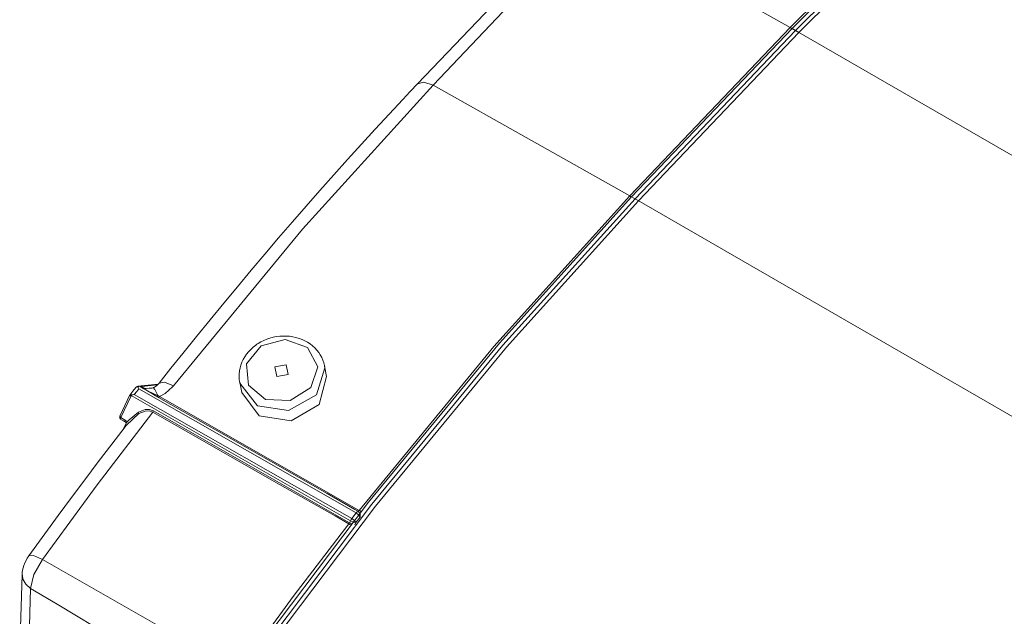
# Model space of a CAD drawing. Header units: millimetres. Extents: x 3 to 207, y 3 to 294.
# Tile 22 of 61: x 150 to 161, y 108 to 115. Entities that reach past the tile are written whole.
import ezdxf

# ---------------------------------------------------------------- set-up
doc = ezdxf.new("R2010")
doc.units = ezdxf.units.MM
doc.layers.add('1', color=7, linetype='CONTINUOUS', true_color=0xffffff)

msp = doc.modelspace()

# ---------------------------------------------------------------- linework, layer by layer
at = {"layer": '1', "color": 252, "linetype": 'Continuous', "lineweight": 13}
for p, q in [((158.464569, 114.721664), (160.035782, 116.284348)), ((156.18808, 116.003799), (154.333084, 114.055367)), ((156.18808, 116.003799), (158.464569, 114.721664)), ((156.609573, 112.773232), (158.464569, 114.721664)), ((158.47406, 114.715424), (158.464569, 114.721664)), ((158.483047, 114.707741), (158.47406, 114.715424)), ((158.565857, 114.663788), (158.485397, 114.710213)), ((158.52562, 114.686996), (165.728058, 110.531761)), ((154.333084, 114.055367), (152.82428, 112.38974)), ((154.227432, 114.091171), (154.154099, 114.068443)), ((154.333084, 114.055367), (154.227432, 114.091171)), ((154.333084, 114.055367), (156.609573, 112.773232)), ((155.036789, 111.033577), (156.609573, 112.773232)), ((156.619064, 112.766998), (156.609573, 112.773232)), ((156.628052, 112.759315), (156.619064, 112.766998)), ((156.710861, 112.715355), (156.630386, 112.76178)), ((156.670624, 112.738571), (163.873062, 108.583328)), ((152.82428, 112.38974), (151.329697, 110.578278)), ((152.346054, 111.041351), (152.177078, 110.832626)), ((152.285019, 111.049286), (152.268311, 111.036743)), ((152.296967, 111.05764), (152.285019, 111.049286)), ((152.309158, 111.065681), (152.296967, 111.05764)), ((152.341766, 111.084953), (152.309158, 111.065681)), ((152.375824, 111.102036), (152.341766, 111.084953)), ((152.624771, 111.115112), (152.346054, 111.041351)), ((152.411102, 111.116791), (152.375824, 111.102036)), ((152.447403, 111.12915), (152.411102, 111.116791)), ((152.484482, 111.139038), (152.447403, 111.12915)), ((152.522171, 111.146431), (152.484482, 111.139038)), ((152.560196, 111.151253), (152.522171, 111.146431)), ((152.598389, 111.153519), (152.560196, 111.151253)), ((152.636459, 111.153198), (152.598389, 111.153519)), ((152.882828, 111.019409), (152.624771, 111.115112)), ((152.674271, 111.150291), (152.636459, 111.153198)), ((152.711487, 111.144844), (152.674271, 111.150291)), ((152.748016, 111.136871), (152.711487, 111.144844)), ((152.783508, 111.126442), (152.748016, 111.136871)), ((152.817902, 111.113594), (152.783508, 111.126442)), ((152.850845, 111.09845), (152.817902, 111.113594)), ((152.882324, 111.081047), (152.850845, 111.09845)), ((152.911987, 111.061577), (152.882324, 111.081047)), ((152.939819, 111.040039), (152.911987, 111.061577)), ((152.176712, 110.94352), (152.156219, 110.913742)), ((152.199646, 110.971855), (152.176712, 110.94352)), ((152.224884, 110.998627), (152.199646, 110.971855)), ((152.252213, 111.023628), (152.224884, 110.998627)), ((152.268311, 111.036743), (152.252213, 111.023628)), ((152.999451, 110.799019), (152.882828, 111.019409)), ((152.96553, 111.01667), (152.939819, 111.040039)), ((152.989136, 110.991501), (152.96553, 111.01667)), ((153.010391, 110.964767), (152.989136, 110.991501)), ((153.029221, 110.936508), (153.010391, 110.964767)), ((153.045425, 110.906937), (153.029221, 110.936508)), ((153.480118, 109.136528), (155.036789, 111.033577)), ((152.110779, 110.818016), (152.101257, 110.784561)), ((152.123154, 110.850769), (152.110779, 110.818016)), ((152.138351, 110.882797), (152.123154, 110.850769)), ((152.156219, 110.913742), (152.138351, 110.882797)), ((152.177078, 110.832626), (152.196915, 110.586617)), ((152.505157, 110.796455), (152.635498, 110.82074)), ((152.635498, 110.82074), (152.656036, 110.709412)), ((153.059204, 110.876221), (153.045425, 110.906937)), ((153.070511, 110.844513), (153.059204, 110.876221)), ((153.078323, 110.811935), (153.070511, 110.844513)), ((152.091034, 110.716812), (152.090179, 110.682892)), ((152.094727, 110.750847), (152.091034, 110.716812)), ((152.101257, 110.784561), (152.094727, 110.750847)), ((152.525696, 110.685135), (152.505157, 110.796455)), ((152.656036, 110.709412), (152.525696, 110.685135)), ((152.92009, 110.557068), (152.999451, 110.799019)), ((153.082687, 110.78614), (152.983353, 110.472137)), ((153.080246, 110.798439), (153.078323, 110.811935)), ((153.102219, 110.68692), (153.079361, 110.80674)), ((153.079361, 110.806694), (153.081161, 110.796448)), ((153.081467, 110.784798), (153.080246, 110.798439)), ((153.081161, 110.796448), (153.082687, 110.78614)), ((151.145004, 110.587639), (150.960403, 110.56974)), ((151.2258, 110.620209), (151.165634, 110.608696)), ((151.329697, 110.578278), (151.2258, 110.620209)), ((152.090179, 110.682892), (152.092575, 110.649208)), ((152.092575, 110.649208), (152.096069, 110.627945)), ((152.096069, 110.627945), (152.101028, 110.606888)), ((152.097092, 110.619247), (152.119965, 110.499428)), ((152.098282, 110.613258), (152.097092, 110.619247)), ((152.099579, 110.607307), (152.098282, 110.613258)), ((152.30127, 110.348061), (152.099579, 110.607307)), ((152.196915, 110.586617), (152.396271, 110.418434)), ((153.102219, 110.686882), (153.014954, 110.3629)), ((150.824875, 110.469818), (150.826355, 110.471527)), ((150.826355, 110.471527), (150.835693, 110.474892)), ((150.835693, 110.474892), (150.849289, 110.475174)), ((150.849289, 110.475174), (150.860428, 110.474396)), ((150.906174, 110.513359), (150.878128, 110.477867)), ((150.878128, 110.477867), (153.393555, 109.043526)), ((150.90654, 110.565369), (150.896774, 110.559517)), ((150.928604, 110.541702), (150.906174, 110.513359)), ((150.91597, 110.563919), (150.90654, 110.565369)), ((150.924042, 110.559822), (150.91597, 110.563919)), ((150.919861, 110.573257), (150.920044, 110.573303)), ((150.920044, 110.573303), (150.931244, 110.572334)), ((153.444061, 109.107361), (150.928604, 110.541702)), ((150.934967, 110.572304), (151.095749, 110.480621)), ((150.989426, 110.542984), (150.937668, 110.572563)), ((150.93924, 110.57254), (150.979416, 110.549728)), ((150.960403, 110.56974), (150.989487, 110.554237)), ((150.979416, 110.549728), (150.990845, 110.543243)), ((150.989426, 110.542984), (150.990128, 110.543068)), ((151.029556, 110.519669), (150.989426, 110.542984)), ((150.989487, 110.554237), (151.003342, 110.546837)), ((150.990128, 110.543068), (150.990845, 110.543243)), ((150.990845, 110.543243), (150.997253, 110.545433)), ((150.990845, 110.543243), (151.031754, 110.520882)), ((150.997253, 110.545433), (151.003342, 110.546837)), ((151.003342, 110.546837), (151.094788, 110.555702)), ((151.003342, 110.546837), (151.003601, 110.546753)), ((151.003601, 110.546753), (151.004196, 110.546623)), ((151.004196, 110.546623), (151.006592, 110.546379)), ((151.006592, 110.546379), (151.014938, 110.546249)), ((151.014938, 110.546249), (151.06311, 110.549484)), ((151.077423, 110.49147), (151.029556, 110.519669)), ((151.031754, 110.520882), (151.104294, 110.484444)), ((151.095749, 110.480621), (151.077423, 110.49147)), ((151.095749, 110.480621), (151.099777, 110.481621)), ((151.124893, 110.463432), (151.095749, 110.480621)), ((151.115051, 110.533958), (151.097366, 110.556679)), ((151.099777, 110.481621), (151.104294, 110.484444)), ((151.104294, 110.484444), (151.149536, 110.464836)), ((151.149536, 110.464836), (151.115051, 110.533958)), ((151.235245, 110.489868), (151.170822, 110.45343)), ((151.320557, 110.567085), (151.235245, 110.489868)), ((151.329697, 110.578278), (151.320557, 110.567085)), ((152.320404, 110.230347), (152.119965, 110.499428)), ((152.983353, 110.472137), (152.663269, 110.292694)), ((152.681885, 110.406761), (152.92009, 110.557068)), ((150.82283, 110.464806), (150.821655, 110.463898)), ((150.823776, 110.464836), (150.82283, 110.464806)), ((150.831894, 110.463585), (150.823776, 110.464836)), ((150.840256, 110.461739), (150.831894, 110.463585)), ((153.377975, 109.017937), (150.841827, 110.464096)), ((151.136169, 110.456703), (151.124893, 110.463432)), ((151.136169, 110.456703), (151.142609, 110.459015)), ((151.158493, 110.443626), (151.136169, 110.456703)), ((151.142609, 110.459015), (151.149536, 110.464836)), ((151.149536, 110.464836), (151.170822, 110.45343)), ((151.158493, 110.443626), (151.164368, 110.446762)), ((151.72934, 110.118095), (151.158493, 110.443626)), ((151.164368, 110.446762), (151.170822, 110.45343)), ((151.170822, 110.45343), (151.290955, 110.384926)), ((151.290955, 110.384926), (151.771469, 110.110916)), ((152.396271, 110.418434), (152.681885, 110.406761)), ((153.014954, 110.3629), (152.691116, 110.173798)), ((151.091537, 110.274361), (150.449387, 109.433334)), ((150.930099, 110.257149), (150.787201, 110.123421)), ((150.816727, 110.18483), (150.926208, 110.273994)), ((150.926208, 110.273994), (151.00354, 110.302231)), ((151.003189, 110.286423), (150.930099, 110.257149)), ((151.048553, 110.288467), (151.003189, 110.286423)), ((151.00354, 110.302231), (151.052231, 110.302925)), ((151.091537, 110.274361), (151.048553, 110.288467)), ((151.052231, 110.302925), (151.099075, 110.286835)), ((151.095642, 110.280334), (151.091537, 110.274361)), ((152.558319, 109.438232), (151.091537, 110.274361)), ((151.099075, 110.286835), (151.095642, 110.280334)), ((151.099075, 110.286835), (153.366882, 108.994087)), ((152.663269, 110.292694), (152.30127, 110.348061)), ((150.723511, 110.210838), (150.784988, 110.174065)), ((150.78093, 110.157463), (150.781311, 110.163086)), ((150.782196, 110.153786), (150.78093, 110.157463)), ((150.781311, 110.163086), (150.78331, 110.170013)), ((150.783249, 110.153282), (150.782196, 110.153786)), ((150.78331, 110.170013), (150.784988, 110.174065)), ((150.78476, 110.147469), (150.785583, 110.148506)), ((150.785583, 110.148506), (150.816727, 110.18483)), ((152.691116, 110.173798), (152.320404, 110.230347)), ((151.825562, 110.063225), (151.72934, 110.118095)), ((151.771469, 110.110916), (153.480118, 109.136528)), ((153.107986, 109.331924), (151.825562, 110.063225)), ((150.449387, 109.433334), (149.814667, 108.570328)), ((153.199615, 109.072678), (152.558319, 109.438232)), ((153.428604, 109.149094), (153.107986, 109.331924)), ((153.393555, 109.043526), (153.444061, 109.107361)), ((153.468277, 109.126472), (153.428604, 109.149094)), ((153.444061, 109.107361), (153.456741, 109.120338)), ((153.474564, 109.083618), (153.444061, 109.107361)), ((153.456741, 109.120338), (153.468277, 109.126472)), ((153.468277, 109.126472), (153.472488, 109.128723)), ((153.491684, 109.097198), (153.468277, 109.126472)), ((153.472488, 109.128723), (153.47731, 109.133163)), ((153.47731, 109.133163), (153.480118, 109.136528)), ((153.489883, 109.130386), (153.480118, 109.136528)), ((153.499466, 109.123184), (153.489883, 109.130386)), ((153.359222, 108.981682), (153.199615, 109.072678)), ((153.363342, 108.987633), (153.366882, 108.994087)), ((153.366882, 108.994087), (153.377975, 109.017937)), ((153.377914, 108.988121), (153.366882, 108.994087)), ((153.377975, 109.017937), (153.385086, 109.031326)), ((153.412979, 109.001587), (153.377975, 109.017937)), ((153.385086, 109.031326), (153.393555, 109.043526)), ((153.424103, 109.019829), (153.393555, 109.043526)), ((153.440201, 108.995399), (153.412979, 109.001587)), ((153.440201, 108.995399), (153.424103, 109.019829)), ((153.440201, 108.995399), (153.429092, 108.971542)), ((153.490601, 109.05909), (153.440201, 108.995399)), ((153.490601, 109.05909), (153.474564, 109.083618)), ((153.490601, 109.05909), (153.491684, 109.097198)), ((152.71701, 108.14048), (153.359222, 108.981682)), ((153.359222, 108.981682), (153.363342, 108.987633)), ((153.359222, 108.981682), (153.368988, 108.975555)), ((153.368988, 108.975555), (153.378586, 108.968369)), ((153.389664, 108.982605), (153.377914, 108.988121)), ((149.659363, 108.61235), (149.712494, 108.615913)), ((149.712494, 108.615913), (149.814667, 108.570328)), ((149.814667, 108.570328), (149.716934, 108.394081)), ((149.814667, 108.570328), (152.082214, 107.277344)), ((149.716934, 108.394081), (149.678894, 108.234566)), ((149.678894, 108.234566), (149.650253, 107.359291)), ((152.082214, 107.277344), (152.71701, 108.14048))]:
    msp.add_line(p, q, dxfattribs=at)
at = {"layer": '1', "color": 252, "linetype": 'Continuous', "lineweight": 18}
for p, q in [((160.013229, 116.232132), (158.485397, 114.710213)), ((160.053436, 116.208893), (158.52562, 114.686996)), ((160.093704, 116.185707), (158.565857, 114.663788)), ((156.00914, 116.016914), (154.154144, 114.068481)), ((158.485397, 114.710213), (156.630386, 112.76178)), ((156.670624, 112.738571), (158.52562, 114.686996)), ((158.565857, 114.663788), (156.710861, 112.715355)), ((154.154144, 114.068481), (154.06987, 113.979721)), ((153.985611, 113.890465), (153.825424, 113.719376)), ((154.06987, 113.979721), (153.985611, 113.890465)), ((153.825424, 113.719376), (153.665268, 113.546486)), ((153.665268, 113.546486), (153.505173, 113.371841)), ((153.505173, 113.371841), (153.345154, 113.195457)), ((153.345154, 113.195457), (153.185242, 113.017365)), ((153.185242, 113.017365), (153.025452, 112.837563)), ((153.025452, 112.837563), (152.865784, 112.656097)), ((156.630386, 112.76178), (155.101074, 111.072563)), ((152.865784, 112.656097), (152.706268, 112.472954)), ((156.670624, 112.738571), (155.141312, 111.049347)), ((156.710861, 112.715355), (155.181534, 111.026138)), ((152.706268, 112.472954), (152.546936, 112.288185)), ((152.546936, 112.288185), (152.387787, 112.101799)), ((152.387787, 112.101799), (152.228836, 111.913841)), ((152.228836, 111.913841), (152.070129, 111.724297)), ((152.070129, 111.724297), (151.911652, 111.533203)), ((151.911652, 111.533203), (151.753433, 111.340584)), ((151.753433, 111.340584), (151.595505, 111.146477)), ((151.595505, 111.146477), (151.437866, 110.950874)), ((155.101074, 111.072563), (153.586533, 109.234009)), ((155.141312, 111.049347), (153.626755, 109.210793)), ((151.437866, 110.950874), (151.301651, 110.78035)), ((155.181534, 111.026138), (153.666992, 109.187584)), ((151.301651, 110.78035), (151.165665, 110.608727)), ((151.154007, 110.596001), (150.920151, 110.573318)), ((151.15097, 110.592415), (151.137939, 110.580727)), ((151.158554, 110.600639), (151.15097, 110.592415)), ((151.165039, 110.609032), (151.158554, 110.600639)), ((150.860535, 110.51516), (150.825073, 110.469666)), ((150.860428, 110.474396), (150.846786, 110.468475)), ((150.860428, 110.474396), (150.877563, 110.477791)), ((150.896149, 110.560013), (150.860535, 110.51516)), ((150.877563, 110.477791), (150.878128, 110.477867)), ((150.900208, 110.564262), (150.896423, 110.559944)), ((150.904602, 110.567856), (150.900208, 110.564262)), ((150.911285, 110.571625), (150.904602, 110.567856)), ((150.91861, 110.573128), (150.911285, 110.571625)), ((150.91922, 110.573112), (150.91861, 110.573128)), ((150.9198, 110.573059), (150.91922, 110.573112)), ((150.925125, 110.569855), (150.92366, 110.566437)), ((150.92366, 110.566437), (150.924042, 110.559822)), ((150.926468, 110.550278), (150.924042, 110.559822)), ((150.927567, 110.571754), (150.925125, 110.569855)), ((150.928497, 110.542168), (150.926468, 110.550278)), ((150.931244, 110.572334), (150.927567, 110.571754)), ((150.928604, 110.541702), (150.928497, 110.542168)), ((150.931244, 110.572334), (150.932953, 110.572266)), ((150.932953, 110.572266), (150.934967, 110.572304)), ((150.937668, 110.572563), (150.934967, 110.572304)), ((150.937668, 110.572563), (150.938904, 110.572563)), ((150.938904, 110.572563), (150.93924, 110.57254)), ((150.93924, 110.57254), (150.959595, 110.569893)), ((150.959595, 110.569893), (150.960403, 110.56974)), ((151.066833, 110.549599), (151.06311, 110.549599)), ((151.070572, 110.549805), (151.066833, 110.549599)), ((151.082489, 110.551842), (151.070572, 110.549805)), ((151.094437, 110.555557), (151.082489, 110.551842)), ((151.097992, 110.556938), (151.094437, 110.555557)), ((151.110443, 110.56292), (151.097092, 110.556679)), ((151.101517, 110.558502), (151.097992, 110.556938)), ((151.103378, 110.559456), (151.101517, 110.558502)), ((151.105225, 110.560493), (151.103378, 110.559456)), ((151.122726, 110.569885), (151.110443, 110.56292)), ((151.137939, 110.580727), (151.122726, 110.569885)), ((150.821274, 110.464104), (150.714478, 110.234612)), ((150.840256, 110.461739), (150.723511, 110.210838)), ((150.823441, 110.466995), (150.821381, 110.464157)), ((150.825485, 110.469826), (150.823441, 110.466995)), ((150.841827, 110.464096), (150.840256, 110.461739)), ((150.846786, 110.468475), (150.841827, 110.464096)), ((150.711929, 110.227592), (150.710556, 110.220139)), ((150.710556, 110.220139), (150.710831, 110.212364)), ((150.710831, 110.212364), (150.712372, 110.204956)), ((150.713364, 110.231102), (150.711929, 110.227592)), ((150.712372, 110.204956), (150.715378, 110.198112)), ((150.715286, 110.234467), (150.713364, 110.231102)), ((150.714127, 110.233803), (150.713654, 110.224533)), ((150.713654, 110.224533), (150.714417, 110.222099)), ((150.714737, 110.234474), (150.714127, 110.233803)), ((150.714417, 110.222099), (150.720032, 110.21328)), ((150.715378, 110.198112), (150.717896, 110.194542)), ((150.717896, 110.194542), (150.720978, 110.191254)), ((150.718674, 110.197113), (150.719955, 110.203293)), ((150.719452, 110.192329), (150.718674, 110.197113)), ((150.720703, 110.191017), (150.719452, 110.192329)), ((150.719955, 110.203293), (150.723129, 110.210136)), ((150.720032, 110.21328), (150.723129, 110.210136)), ((150.721848, 110.189606), (150.752747, 110.171127)), ((150.723129, 110.210136), (150.723511, 110.210838)), ((150.752747, 110.171127), (150.783646, 110.152657)), ((150.764999, 110.106255), (150.783371, 110.143784)), ((150.782959, 110.15287), (150.7854, 110.150665)), ((150.78476, 110.147469), (150.783371, 110.143784)), ((150.786224, 110.158203), (150.78476, 110.147469)), ((150.784988, 110.174065), (150.785034, 110.173714)), ((150.785034, 110.173714), (150.786224, 110.158203)), ((150.772171, 110.104248), (150.616348, 109.901459)), ((150.745132, 110.068848), (150.764999, 110.106255)), ((150.779663, 110.11393), (150.772171, 110.104248)), ((150.78717, 110.123604), (150.779663, 110.11393)), ((150.616348, 109.901459), (150.461044, 109.696945)), ((150.461044, 109.696945), (150.306122, 109.491257)), ((150.306122, 109.491257), (150.151611, 109.284386)), ((150.151611, 109.284386), (149.997574, 109.07621)), ((153.586533, 109.234009), (152.102875, 107.265686)), ((153.626755, 109.210793), (152.143112, 107.24247)), ((153.666992, 109.187584), (152.18335, 107.219254)), ((149.997574, 109.07621), (149.84404, 108.86676)), ((149.84404, 108.86676), (149.751602, 108.739777)), ((149.751602, 108.739777), (149.659363, 108.61235)), ((149.625732, 108.557915), (149.612869, 108.531174)), ((149.640381, 108.583786), (149.625732, 108.557915)), ((149.649597, 108.598244), (149.640381, 108.583786)), ((149.659363, 108.61235), (149.649597, 108.598244)), ((149.586075, 108.44545), (149.582397, 108.419617)), ((149.591751, 108.470985), (149.586075, 108.44545)), ((149.601059, 108.501381), (149.591751, 108.470985)), ((149.612869, 108.531174), (149.601059, 108.501381)), ((149.580872, 108.393494), (149.552185, 107.517128)), ((149.581039, 108.399567), (149.580933, 108.379364)), ((149.582397, 108.419617), (149.581039, 108.399567)), ((149.583618, 108.388992), (149.58815, 108.342041)), ((149.58815, 108.342041), (149.62175, 108.282425)), ((149.62175, 108.282425), (149.678894, 108.234566)), ((149.678894, 108.234566), (149.984085, 108.052078)), ((149.984085, 108.052078), (151.925797, 106.890991))]:
    msp.add_line(p, q, dxfattribs=at)

doc.saveas('drawing.dxf')
